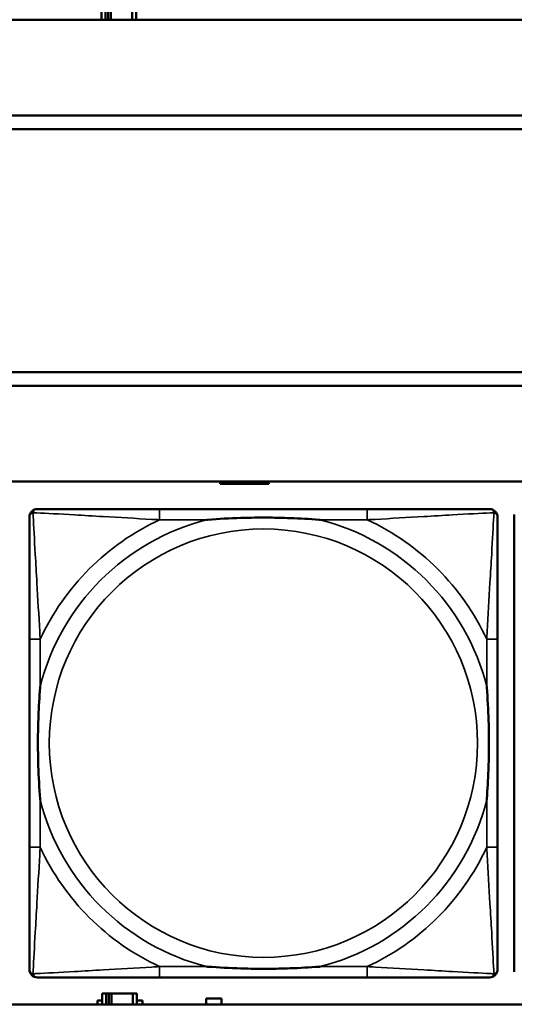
# Model space of a CAD drawing. Header units: inches. Extents: x 1.9 to 64.4, y 1.6 to 69.2.
# Tile 223 of 256: x 39.5 to 40.2, y 55.2 to 56.6. Entities that reach past the tile are written whole.
import ezdxf

# ---------------------------------------------------------------- set-up
doc = ezdxf.new("R2010")
doc.units = ezdxf.units.IN
doc.header["$MEASUREMENT"] = 0
doc.layers.add('Visible (ANSI)', color=7, linetype='Continuous', lineweight=50)
doc.layers.add('Visible Narrow (ANSI)', color=7, linetype='Continuous', lineweight=35)

msp = doc.modelspace()

# ---------------------------------------------------------------- linework, layer by layer
at = {"layer": 'Visible (ANSI)'}
for p, q in [((39.5926, 56.6236), (39.5926, 56.6116)), ((39.5984, 56.6116), (39.5984, 56.6236)), ((39.6024, 56.6116), (39.6024, 56.6236)), ((39.6065, 56.6236), (39.6065, 56.6116)), ((39.6377, 56.6236), (39.6377, 56.6116)), ((39.6436, 56.6116), (39.6436, 56.6236)), ((45.17, 56.6116), (22.395, 56.6116)), ((39.5861, 56.6116), (39.5861, 56.6131)), ((39.6517, 56.6131), (39.6517, 56.6116)), ((34.3775, 56.4716), (45.17, 56.4716)), ((45.17, 56.4516), (34.3775, 56.4516)), ((34.155, 56.0963), (45.17, 56.0963)), ((45.17, 56.0763), (34.155, 56.0763)), ((22.395, 55.9363), (45.17, 55.9363)), ((39.7666, 55.9326), (39.7666, 55.9363)), ((39.8376, 55.9326), (39.7666, 55.9326)), ((39.8376, 55.9363), (39.8376, 55.9326)), ((39.9817, 55.896), (39.6777, 55.896)), ((40.1968, 55.2189), (40.1968, 55.8881)), ((39.4872, 55.7055), (39.4872, 55.4015)), ((40.1722, 55.4015), (40.1722, 55.7055)), ((39.6777, 55.211), (39.9817, 55.211)), ((39.5994, 55.1876), (39.5936, 55.1876)), ((39.5936, 55.1876), (39.5936, 55.1716)), ((39.5994, 55.1876), (39.6034, 55.1876)), ((39.5994, 55.1716), (39.5994, 55.1876)), ((39.6034, 55.1716), (39.6034, 55.1876)), ((39.6034, 55.1876), (39.6075, 55.1876)), ((39.6075, 55.1876), (39.6075, 55.1716)), ((39.6075, 55.1876), (39.6387, 55.1876)), ((39.6387, 55.1876), (39.6387, 55.1716)), ((39.6446, 55.1876), (39.6387, 55.1876)), ((39.6446, 55.1716), (39.6446, 55.1876)), ((45.17, 55.1716), (22.395, 55.1716)), ((39.5871, 55.1716), (39.5871, 55.1771)), ((39.5871, 55.1771), (39.5936, 55.1771)), ((39.6446, 55.1771), (39.6527, 55.1771)), ((39.6527, 55.1771), (39.6527, 55.1716)), ((39.7461, 55.1716), (39.7461, 55.1801)), ((39.7461, 55.1801), (39.7681, 55.1801)), ((39.7681, 55.1801), (39.7681, 55.1716))]:
    msp.add_line(p, q, dxfattribs=at)
for centre, start, end in [((39.499, 55.8842), 90, 180), ((40.1604, 55.8842), 0, 90), ((39.499, 55.2228), 180, 270), ((40.1604, 55.2228), 270, 360)]:
    msp.add_arc(centre, 0.0118, start, end, dxfattribs=at)
for points, knots in [([(39.6777, 55.896), (39.6742, 55.896), (39.6706, 55.896), (39.667, 55.896), (39.6338, 55.896), (39.6001, 55.896), (39.5692, 55.896), (39.5423, 55.896), (39.5167, 55.896), (39.5033, 55.896), (39.5017, 55.896), (39.5002, 55.896), (39.499, 55.896)], [0, 0, 0, 0, 0.0272471, 0.0272471, 0.0272471, 0.2790553, 0.2790553, 0.2790553, 0.4988354, 0.4988354, 0.4988354, 0.5252205, 0.5252205, 0.5252205, 0.5252205]), ([(40.1604, 55.896), (40.1455, 55.896), (40.1039, 55.896), (40.0633, 55.896), (40.0367, 55.896), (40.0089, 55.896), (39.9817, 55.896)], [-0.5252205, -0.5252205, -0.5252205, -0.5252205, -0.20743, -0.20743, -0.20743, 0, 0, 0, 0]), ([(39.4872, 55.8842), (39.4872, 55.8693), (39.4872, 55.8277), (39.4872, 55.7871), (39.4872, 55.7605), (39.4872, 55.7327), (39.4872, 55.7055)], [-0.5252205, -0.5252205, -0.5252205, -0.5252205, -0.20743, -0.20743, -0.20743, 0, 0, 0, 0]), ([(39.747, 55.8803), (39.7474, 55.8803), (39.7478, 55.8803), (39.7643, 55.8816), (39.7804, 55.8824), (39.8034, 55.8831), (39.8101, 55.8833), (39.8192, 55.8834), (39.8217, 55.8834), (39.8258, 55.8834), (39.8274, 55.8834), (39.8305, 55.8834), (39.832, 55.8834), (39.8356, 55.8834), (39.8377, 55.8834), (39.8438, 55.8834), (39.848, 55.8833), (39.8577, 55.8831), (39.8633, 55.8829), (39.8831, 55.8822), (39.8971, 55.8814), (39.9116, 55.8803), (39.912, 55.8803), (39.9125, 55.8803)], [-0.416114, -0.416114, -0.416114, -0.416114, -0.4127691, -0.4127691, -0.2896446, -0.2896446, -0.2388934, -0.2388934, -0.2201881, -0.2201881, -0.2080204, -0.2080204, -0.196499, -0.196499, -0.1809939, -0.1809939, -0.149741, -0.149741, -0.1073162, -0.1073162, 0, 0, 0.0033356, 0.0033356, 0.0033356, 0.0033356]), ([(40.1722, 55.7055), (40.1722, 55.709), (40.1722, 55.7126), (40.1722, 55.7162), (40.1722, 55.7494), (40.1722, 55.7831), (40.1722, 55.814), (40.1722, 55.8409), (40.1722, 55.8665), (40.1722, 55.8799), (40.1722, 55.8815), (40.1722, 55.883), (40.1722, 55.8842)], [0, 0, 0, 0, 0.0272471, 0.0272471, 0.0272471, 0.2790553, 0.2790553, 0.2790553, 0.4988354, 0.4988354, 0.4988354, 0.5252205, 0.5252205, 0.5252205, 0.5252205]), ([(39.5029, 55.4708), (39.5029, 55.4712), (39.5029, 55.4716), (39.5016, 55.4881), (39.5008, 55.5042), (39.5001, 55.5271), (39.4999, 55.5338), (39.4998, 55.543), (39.4998, 55.5455), (39.4998, 55.5496), (39.4998, 55.5512), (39.4998, 55.5543), (39.4998, 55.5558), (39.4998, 55.5594), (39.4998, 55.5615), (39.4998, 55.5676), (39.4999, 55.5718), (39.5001, 55.5815), (39.5003, 55.5871), (39.501, 55.6069), (39.5018, 55.6209), (39.5029, 55.6354), (39.5029, 55.6358), (39.5029, 55.6362)], [-0.416114, -0.416114, -0.416114, -0.416114, -0.4127691, -0.4127691, -0.2896446, -0.2896446, -0.2388934, -0.2388934, -0.2201881, -0.2201881, -0.2080204, -0.2080204, -0.196499, -0.196499, -0.1809939, -0.1809939, -0.149741, -0.149741, -0.1073162, -0.1073162, 0, 0, 0.0033356, 0.0033356, 0.0033356, 0.0033356]), ([(40.1565, 55.6362), (40.1565, 55.6358), (40.1565, 55.6354), (40.1578, 55.6189), (40.1586, 55.6028), (40.1594, 55.5799), (40.1595, 55.5732), (40.1596, 55.564), (40.1596, 55.5615), (40.1596, 55.5574), (40.1597, 55.5558), (40.1597, 55.5527), (40.1597, 55.5512), (40.1596, 55.5476), (40.1596, 55.5456), (40.1596, 55.5394), (40.1595, 55.5352), (40.1593, 55.5255), (40.1591, 55.5199), (40.1584, 55.5002), (40.1576, 55.4861), (40.1565, 55.4716), (40.1565, 55.4712), (40.1565, 55.4708)], [-0.416114, -0.416114, -0.416114, -0.416114, -0.4127691, -0.4127691, -0.2896446, -0.2896446, -0.2388934, -0.2388934, -0.2201881, -0.2201881, -0.2080204, -0.2080204, -0.196499, -0.196499, -0.1809939, -0.1809939, -0.149741, -0.149741, -0.1073162, -0.1073162, 0, 0, 0.0033356, 0.0033356, 0.0033356, 0.0033356]), ([(39.4872, 55.4015), (39.4872, 55.3743), (39.4872, 55.3465), (39.4872, 55.3199), (39.4872, 55.2793), (39.4872, 55.2377), (39.4872, 55.2228)], [3.9382945, 3.9382945, 3.9382945, 3.9382945, 4.1457245, 4.1457245, 4.1457245, 4.463515, 4.463515, 4.463515, 4.463515]), ([(40.1722, 55.2228), (40.1722, 55.2377), (40.1722, 55.2793), (40.1722, 55.3199), (40.1722, 55.3465), (40.1722, 55.3743), (40.1722, 55.4015)], [-0.5252205, -0.5252205, -0.5252205, -0.5252205, -0.20743, -0.20743, -0.20743, 0, 0, 0, 0]), ([(39.9125, 55.2267), (39.912, 55.2267), (39.9116, 55.2267), (39.8971, 55.2256), (39.8831, 55.2248), (39.8633, 55.2241), (39.8577, 55.2239), (39.848, 55.2237), (39.8438, 55.2236), (39.8377, 55.2236), (39.8356, 55.2236), (39.832, 55.2236), (39.8305, 55.2236), (39.8274, 55.2236), (39.8258, 55.2236), (39.8217, 55.2236), (39.8192, 55.2236), (39.8101, 55.2237), (39.8034, 55.2239), (39.7804, 55.2246), (39.7643, 55.2254), (39.7478, 55.2267), (39.7474, 55.2267), (39.747, 55.2267)], [-0.4149464, -0.4149464, -0.4149464, -0.4149464, -0.41162, -0.41162, -0.3046026, -0.3046026, -0.2622958, -0.2622958, -0.23113, -0.23113, -0.215668, -0.215668, -0.2041787, -0.2041787, -0.1920448, -0.1920448, -0.1733916, -0.1733916, -0.1227817, -0.1227817, 0, 0, 0.0033356, 0.0033356, 0.0033356, 0.0033356]), ([(39.499, 55.211), (39.5139, 55.211), (39.5555, 55.211), (39.5961, 55.211), (39.6227, 55.211), (39.6505, 55.211), (39.6777, 55.211)], [-0.5252205, -0.5252205, -0.5252205, -0.5252205, -0.20743, -0.20743, -0.20743, 0, 0, 0, 0]), ([(39.9817, 55.211), (40.0089, 55.211), (40.0367, 55.211), (40.0633, 55.211), (40.1039, 55.211), (40.1455, 55.211), (40.1604, 55.211)], [3.9382945, 3.9382945, 3.9382945, 3.9382945, 4.1457245, 4.1457245, 4.1457245, 4.463515, 4.463515, 4.463515, 4.463515])]:
    msp.add_open_spline(points, degree=3, knots=knots, dxfattribs=at)
at = {"layer": 'Visible Narrow (ANSI)'}
for p, q in [((39.6777, 55.896), (39.6777, 55.8803)), ((39.9817, 55.896), (39.9817, 55.8803)), ((39.6777, 55.8803), (39.747, 55.8803)), ((39.9125, 55.8803), (39.9817, 55.8803)), ((39.5029, 55.7055), (39.4872, 55.7055)), ((39.5029, 55.6362), (39.5029, 55.7055)), ((40.1722, 55.7055), (40.1565, 55.7055)), ((40.1565, 55.7055), (40.1565, 55.6362)), ((39.5029, 55.4015), (39.5029, 55.4708)), ((40.1565, 55.4708), (40.1565, 55.4015)), ((39.5029, 55.4015), (39.4872, 55.4015)), ((40.1722, 55.4015), (40.1565, 55.4015)), ((39.6777, 55.2267), (39.6777, 55.211)), ((39.747, 55.2267), (39.6777, 55.2267)), ((39.9817, 55.2267), (39.9125, 55.2267)), ((39.9817, 55.2267), (39.9817, 55.211))]:
    msp.add_line(p, q, dxfattribs=at)
msp.add_circle((39.8297, 55.5535), 0.3133, dxfattribs=at)
for radius, start, end in [(0.3371, 104.2103, 165.7897), (0.3604, 114.9407, 155.0593), (0.3371, 14.2103, 75.7897), (0.3604, 24.9407, 65.0593), (0.3371, 194.2103, 255.7897), (0.3371, 284.2103, 345.7897), (0.3604, 204.9407, 245.0593), (0.3604, 294.9407, 335.0593)]:
    msp.add_arc((39.8297, 55.5535), radius, start, end, dxfattribs=at)
for points, knots in [([(39.4872, 55.8842), (39.4872, 55.8848), (39.4873, 55.8854), (39.4875, 55.8864), (39.4877, 55.8868), (39.488, 55.8875), (39.4881, 55.8877), (39.4884, 55.8881), (39.4885, 55.8882), (39.4888, 55.8886), (39.4891, 55.8889), (39.4898, 55.8895), (39.4903, 55.8898), (39.4914, 55.8903), (39.4919, 55.8906), (39.4925, 55.8907)], [-0.02627331, -0.02627331, -0.02627331, -0.02627331, -0.02158775, -0.02158775, -0.01736415, -0.01736415, -0.0147244, -0.0147244, -0.01307456, -0.01307456, -0.00977487, -0.00977487, -0.00449537, -0.00449537, 0.00012419, 0.00012419, 0.00012419, 0.00012419]), ([(39.4925, 55.8907), (39.4927, 55.8913), (39.4929, 55.8919), (39.4934, 55.8929), (39.4937, 55.8934), (39.4943, 55.8941), (39.4946, 55.8944), (39.495, 55.8947), (39.4951, 55.8948), (39.4955, 55.8951), (39.4958, 55.8952), (39.4964, 55.8955), (39.4968, 55.8957), (39.4978, 55.8959), (39.4984, 55.896), (39.499, 55.896)], [-0.00012419, -0.00012419, -0.00012419, -0.00012419, 0.00449537, 0.00449537, 0.00977487, 0.00977487, 0.01307456, 0.01307456, 0.0147244, 0.0147244, 0.01736415, 0.01736415, 0.02158775, 0.02158775, 0.02627331, 0.02627331, 0.02627331, 0.02627331]), ([(39.5029, 55.7055), (39.5027, 55.7092), (39.5025, 55.713), (39.501, 55.7403), (39.4996, 55.7645), (39.4974, 55.8024), (39.4966, 55.8164), (39.4946, 55.8516), (39.4935, 55.8718), (39.4927, 55.8872), (39.4926, 55.889), (39.4925, 55.8907)], [0, 0, 0, 0, 0.0278591, 0.0278591, 0.201273, 0.201273, 0.3066357, 0.3066357, 0.475216, 0.475216, 0.5007189, 0.5007189, 0.5007189, 0.5007189]), ([(39.4925, 55.8907), (39.4942, 55.8906), (39.496, 55.8905), (39.5114, 55.8897), (39.5316, 55.8887), (39.5668, 55.8867), (39.5808, 55.8858), (39.6187, 55.8836), (39.6429, 55.8822), (39.6702, 55.8807), (39.674, 55.8805), (39.6777, 55.8803)], [-0.5007189, -0.5007189, -0.5007189, -0.5007189, -0.475216, -0.475216, -0.3066357, -0.3066357, -0.201273, -0.201273, -0.0278591, -0.0278591, 0, 0, 0, 0]), ([(39.9817, 55.8803), (39.9854, 55.8805), (39.9892, 55.8807), (40.0165, 55.8822), (40.0407, 55.8836), (40.0786, 55.8858), (40.0926, 55.8867), (40.1279, 55.8887), (40.148, 55.8897), (40.1634, 55.8905), (40.1652, 55.8906), (40.1669, 55.8907)], [0, 0, 0, 0, 0.0278591, 0.0278591, 0.201273, 0.201273, 0.3066357, 0.3066357, 0.475216, 0.475216, 0.5007189, 0.5007189, 0.5007189, 0.5007189]), ([(40.1669, 55.8907), (40.1669, 55.889), (40.1668, 55.8872), (40.1659, 55.8718), (40.1649, 55.8516), (40.1629, 55.8164), (40.162, 55.8024), (40.1598, 55.7645), (40.1584, 55.7403), (40.1569, 55.713), (40.1567, 55.7092), (40.1565, 55.7055)], [-0.5007189, -0.5007189, -0.5007189, -0.5007189, -0.475216, -0.475216, -0.3066357, -0.3066357, -0.201273, -0.201273, -0.0278591, -0.0278591, 0, 0, 0, 0]), ([(40.1604, 55.896), (40.161, 55.896), (40.1616, 55.8959), (40.1626, 55.8957), (40.163, 55.8955), (40.1637, 55.8952), (40.1639, 55.8951), (40.1643, 55.8948), (40.1644, 55.8947), (40.1648, 55.8944), (40.1651, 55.8941), (40.1657, 55.8934), (40.166, 55.8929), (40.1665, 55.8919), (40.1668, 55.8913), (40.1669, 55.8907)], [-0.02627331, -0.02627331, -0.02627331, -0.02627331, -0.02158775, -0.02158775, -0.01736415, -0.01736415, -0.0147244, -0.0147244, -0.01307456, -0.01307456, -0.00977487, -0.00977487, -0.00449537, -0.00449537, 0.00012419, 0.00012419, 0.00012419, 0.00012419]), ([(40.1669, 55.8907), (40.1675, 55.8906), (40.1681, 55.8903), (40.1691, 55.8898), (40.1696, 55.8895), (40.1703, 55.8889), (40.1706, 55.8886), (40.1709, 55.8882), (40.171, 55.8881), (40.1713, 55.8877), (40.1714, 55.8875), (40.1717, 55.8868), (40.1719, 55.8864), (40.1722, 55.8854), (40.1722, 55.8848), (40.1722, 55.8842)], [-0.00012419, -0.00012419, -0.00012419, -0.00012419, 0.00449537, 0.00449537, 0.00977487, 0.00977487, 0.01307456, 0.01307456, 0.0147244, 0.0147244, 0.01736415, 0.01736415, 0.02158775, 0.02158775, 0.02627331, 0.02627331, 0.02627331, 0.02627331]), ([(39.4925, 55.2163), (39.4926, 55.218), (39.4927, 55.2198), (39.4935, 55.2352), (39.4946, 55.2554), (39.4966, 55.2906), (39.4974, 55.3046), (39.4996, 55.3425), (39.501, 55.3667), (39.5025, 55.394), (39.5027, 55.3978), (39.5029, 55.4015)], [-4.4390134, -4.4390134, -4.4390134, -4.4390134, -4.4135105, -4.4135105, -4.2449302, -4.2449302, -4.1395675, -4.1395675, -3.9661536, -3.9661536, -3.9382945, -3.9382945, -3.9382945, -3.9382945]), ([(40.1565, 55.4015), (40.1567, 55.3978), (40.1569, 55.394), (40.1584, 55.3667), (40.1598, 55.3425), (40.162, 55.3046), (40.1629, 55.2906), (40.1649, 55.2554), (40.1659, 55.2352), (40.1668, 55.2198), (40.1669, 55.218), (40.1669, 55.2163)], [0, 0, 0, 0, 0.0278591, 0.0278591, 0.201273, 0.201273, 0.3066357, 0.3066357, 0.475216, 0.475216, 0.5007189, 0.5007189, 0.5007189, 0.5007189]), ([(39.6777, 55.2267), (39.674, 55.2265), (39.6702, 55.2263), (39.6429, 55.2248), (39.6187, 55.2234), (39.5808, 55.2212), (39.5668, 55.2203), (39.5316, 55.2184), (39.5114, 55.2173), (39.496, 55.2165), (39.4942, 55.2164), (39.4925, 55.2163)], [0, 0, 0, 0, 0.0278591, 0.0278591, 0.201273, 0.201273, 0.3066357, 0.3066357, 0.475216, 0.475216, 0.5007189, 0.5007189, 0.5007189, 0.5007189]), ([(40.1669, 55.2163), (40.1652, 55.2164), (40.1634, 55.2165), (40.148, 55.2173), (40.1279, 55.2184), (40.0926, 55.2203), (40.0786, 55.2212), (40.0407, 55.2234), (40.0165, 55.2248), (39.9892, 55.2263), (39.9854, 55.2265), (39.9817, 55.2267)], [-4.4390134, -4.4390134, -4.4390134, -4.4390134, -4.4135105, -4.4135105, -4.2449302, -4.2449302, -4.1395675, -4.1395675, -3.9661536, -3.9661536, -3.9382945, -3.9382945, -3.9382945, -3.9382945]), ([(39.4925, 55.2163), (39.4919, 55.2164), (39.4914, 55.2167), (39.4903, 55.2172), (39.4898, 55.2175), (39.4891, 55.2181), (39.4888, 55.2184), (39.4885, 55.2188), (39.4884, 55.2189), (39.4881, 55.2193), (39.488, 55.2195), (39.4877, 55.2202), (39.4875, 55.2206), (39.4873, 55.2216), (39.4872, 55.2222), (39.4872, 55.2228)], [-0.00012419, -0.00012419, -0.00012419, -0.00012419, 0.00449537, 0.00449537, 0.00977487, 0.00977487, 0.01307456, 0.01307456, 0.0147244, 0.0147244, 0.01736415, 0.01736415, 0.02158775, 0.02158775, 0.02627331, 0.02627331, 0.02627331, 0.02627331]), ([(39.499, 55.211), (39.4984, 55.211), (39.4978, 55.2111), (39.4968, 55.2113), (39.4964, 55.2115), (39.4958, 55.2118), (39.4955, 55.2119), (39.4951, 55.2122), (39.495, 55.2123), (39.4946, 55.2126), (39.4943, 55.2129), (39.4937, 55.2136), (39.4934, 55.2141), (39.4929, 55.2151), (39.4927, 55.2157), (39.4925, 55.2163)], [-0.02627331, -0.02627331, -0.02627331, -0.02627331, -0.02158775, -0.02158775, -0.01736415, -0.01736415, -0.0147244, -0.0147244, -0.01307456, -0.01307456, -0.00977487, -0.00977487, -0.00449537, -0.00449537, 0.00012419, 0.00012419, 0.00012419, 0.00012419]), ([(40.1669, 55.2163), (40.1668, 55.2157), (40.1665, 55.2151), (40.166, 55.2141), (40.1657, 55.2136), (40.1651, 55.2129), (40.1648, 55.2126), (40.1644, 55.2123), (40.1643, 55.2122), (40.1639, 55.2119), (40.1637, 55.2118), (40.163, 55.2115), (40.1626, 55.2113), (40.1616, 55.2111), (40.161, 55.211), (40.1604, 55.211)], [-0.00012419, -0.00012419, -0.00012419, -0.00012419, 0.00449537, 0.00449537, 0.00977487, 0.00977487, 0.01307456, 0.01307456, 0.0147244, 0.0147244, 0.01736415, 0.01736415, 0.02158775, 0.02158775, 0.02627331, 0.02627331, 0.02627331, 0.02627331]), ([(40.1722, 55.2228), (40.1722, 55.2222), (40.1722, 55.2216), (40.1719, 55.2206), (40.1717, 55.2202), (40.1714, 55.2195), (40.1713, 55.2193), (40.171, 55.2189), (40.1709, 55.2188), (40.1706, 55.2184), (40.1703, 55.2181), (40.1696, 55.2175), (40.1691, 55.2172), (40.1681, 55.2167), (40.1675, 55.2164), (40.1669, 55.2163)], [-0.02627331, -0.02627331, -0.02627331, -0.02627331, -0.02158775, -0.02158775, -0.01736415, -0.01736415, -0.0147244, -0.0147244, -0.01307456, -0.01307456, -0.00977487, -0.00977487, -0.00449537, -0.00449537, 0.00012419, 0.00012419, 0.00012419, 0.00012419])]:
    msp.add_open_spline(points, degree=3, knots=knots, dxfattribs=at)

doc.saveas('drawing.dxf')
